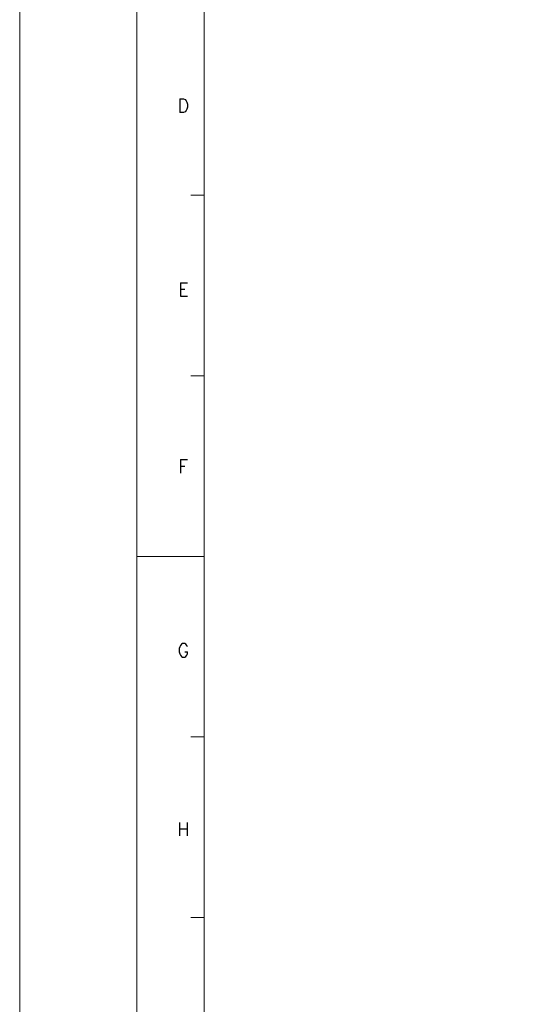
# Model space of a CAD drawing. Header units: millimetres. Extents: x 4065 to 8083, y -652 to 5416.
# Tile 96 of 256: x 4065 to 4404, y 2760 to 3430. Entities that reach past the tile are written whole.
import ezdxf
from ezdxf.enums import TextEntityAlignment as Align

# ---------------------------------------------------------------- set-up
doc = ezdxf.new("R2010")
doc.units = ezdxf.units.MM
doc.header["$LTSCALE"] = 0.8
doc.layers.get('0').update_dxf_attribs({"linetype": 'CONTINUOUS', "lineweight": 0})
doc.layers.add('2', color=3, linetype='CONTINUOUS', lineweight=0)
doc.styles.get("Standard").update_dxf_attribs({"font": 'romans.shx', "width": 0.8, "oblique": 5, "bigfont": 'whgtxt.shx'})

msp = doc.modelspace()

# ---------------------------------------------------------------- linework, layer by layer
for p, q in [((4144.145, 3838.436), (4144.145, 2290.727)), ((4190.153, 2327.533), (4190.153, 3801.629)), ((4180.951, 3310.264), (4190.153, 3310.264)), ((4180.951, 3187.423), (4190.153, 3187.423)), ((4144.145, 3064.581), (4190.153, 3064.581)), ((4180.951, 2941.74), (4190.153, 2941.74)), ((4180.951, 2818.899), (4190.153, 2818.899))]:
    msp.add_line(p, q)
at = {"layer": '2'}
msp.add_lwpolyline([(4064.566, 3966.878), (6425.81, 3966.878), (6425.81, 2120.48), (4064.566, 2120.48)], close=True, dxfattribs=at)

# ---------------------------------------------------------------- texts
at = {"width": 0.933333}
for s, p in [('D', (4175.881, 3371.179)), ('E', (4175.881, 3246.119)), ('F', (4175.881, 3125.766)), ('G', (4175.881, 3000.707)), ('H', (4175.881, 2879.009))]:
    msp.add_text(s, height=9.202, dxfattribs=at).set_placement(p, align=Align.MIDDLE_CENTER)

doc.saveas('drawing.dxf')
